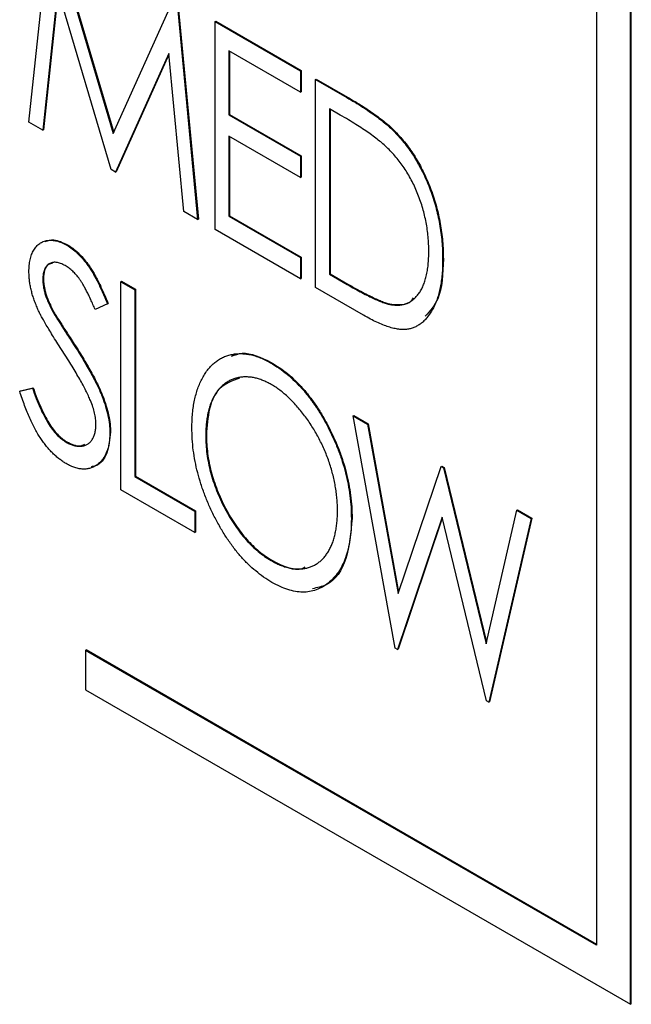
# Model space of a CAD drawing. Header units: millimetres. Extents: x 0 to 420, y 0 to 297.
# Tile 24 of 43: x 340.58 to 342.17, y 214.63 to 217.19. Entities that reach past the tile are written whole.
import ezdxf

# ---------------------------------------------------------------- set-up
doc = ezdxf.new("R2010")
doc.units = ezdxf.units.MM

msp = doc.modelspace()

# ---------------------------------------------------------------- linework, layer by layer
at = {"color": 7, "linetype": 'Continuous', "lineweight": 25}
for p, q in [((342.1663, 214.6349), (342.1663, 217.9011)), ((342.1681, 214.6359), (342.1681, 217.9021)), ((342.0779, 217.85), (342.0779, 214.788)), ((340.6053, 216.9242), (340.6591, 217.4332)), ((340.6659, 217.4293), (340.8242, 216.8948)), ((340.6677, 217.4303), (340.8254, 216.8975)), ((340.6802, 217.2687), (340.6416, 216.9032)), ((340.6815, 217.2645), (340.6434, 216.9042)), ((340.8187, 216.801), (340.6802, 217.2687)), ((340.8242, 216.8948), (340.9819, 217.2468)), ((340.9891, 217.2427), (341.043, 216.6715)), ((340.9908, 217.2437), (341.0448, 216.6725)), ((341.088, 217.1856), (341.0898, 217.1866)), ((341.088, 217.1856), (341.3099, 217.0575)), ((341.088, 216.6455), (341.088, 217.1856)), ((341.0898, 217.1866), (341.3116, 217.0586)), ((340.9681, 217.1025), (340.83, 216.7945)), ((340.9683, 217.1001), (340.8317, 216.7955)), ((341.0069, 216.6923), (340.9681, 217.1025)), ((341.3099, 217.0021), (341.124, 217.1094)), ((341.124, 217.1094), (341.124, 216.9433)), ((341.1257, 217.1084), (341.1257, 216.9443)), ((341.3099, 217.0575), (341.3116, 217.0586)), ((341.3099, 217.0575), (341.3099, 217.0021)), ((341.3116, 217.0586), (341.3116, 217.0032)), ((341.3488, 217.035), (341.3506, 217.036)), ((341.3488, 216.4949), (341.3488, 217.035)), ((341.3488, 217.035), (341.4301, 216.9881)), ((341.3506, 217.036), (341.4318, 216.9892)), ((341.3099, 217.0021), (341.3116, 217.0032)), ((341.4301, 216.9881), (341.4318, 216.9892)), ((341.4131, 216.9425), (341.3848, 216.9589)), ((341.3848, 216.9589), (341.3848, 216.5295)), ((341.3866, 216.9578), (341.3866, 216.5306)), ((341.124, 216.9433), (341.1257, 216.9443)), ((341.124, 216.9433), (341.3099, 216.8359)), ((341.1257, 216.9443), (341.3116, 216.837)), ((340.6416, 216.9032), (340.6053, 216.9242)), ((340.6416, 216.9032), (340.6434, 216.9042)), ((341.3099, 216.7806), (341.124, 216.8879)), ((341.124, 216.8879), (341.124, 216.6801)), ((341.1257, 216.8868), (341.1257, 216.6812)), ((341.5575, 216.8951), (341.5593, 216.8961)), ((341.3099, 216.8359), (341.3116, 216.837)), ((341.3099, 216.8359), (341.3099, 216.7806)), ((341.3116, 216.837), (341.3116, 216.7816)), ((340.83, 216.7945), (340.8187, 216.801)), ((340.83, 216.7945), (340.8317, 216.7955)), ((341.3099, 216.7806), (341.3116, 216.7816)), ((341.043, 216.6715), (341.0069, 216.6923)), ((341.124, 216.6801), (341.1257, 216.6812)), ((341.124, 216.6801), (341.3099, 216.5728)), ((341.1257, 216.6812), (341.3116, 216.5738)), ((341.043, 216.6715), (341.0448, 216.6725)), ((341.3099, 216.5174), (341.088, 216.6455)), ((340.7033, 216.605), (340.7051, 216.606)), ((341.3099, 216.5728), (341.3116, 216.5738)), ((341.3099, 216.5728), (341.3099, 216.5174)), ((341.3116, 216.5738), (341.3116, 216.5184)), ((341.6787, 216.5678), (341.6804, 216.5688)), ((341.3848, 216.5295), (341.3866, 216.5306)), ((341.3848, 216.5295), (341.431, 216.5029)), ((341.3866, 216.5306), (341.4328, 216.5039)), ((340.6413, 216.517), (340.643, 216.5181)), ((340.8436, 216.5101), (340.8454, 216.5112)), ((340.8436, 216.5101), (340.8796, 216.4894)), ((340.8436, 215.97), (340.8436, 216.5101)), ((340.8454, 216.5112), (340.8814, 216.4904)), ((341.3099, 216.5174), (341.3116, 216.5184)), ((341.431, 216.5029), (341.4328, 216.5039)), ((340.8796, 216.4894), (340.8814, 216.4904)), ((340.8796, 216.4894), (340.8796, 216.0047)), ((340.8814, 216.4904), (340.8814, 216.0057)), ((341.4735, 216.423), (341.3488, 216.4949)), ((340.8092, 216.4525), (340.7772, 216.4377)), ((340.8092, 216.4525), (340.8109, 216.4535)), ((341.546, 216.4503), (341.5477, 216.4513)), ((340.6675, 216.4321), (340.6693, 216.4331)), ((340.7212, 216.3473), (340.723, 216.3484)), ((341.2324, 216.2996), (341.2341, 216.3006)), ((340.5813, 216.2257), (340.6146, 216.2338)), ((340.5813, 216.2257), (340.5831, 216.2267)), ((340.5831, 216.2267), (340.6163, 216.2349)), ((340.6146, 216.2338), (340.6163, 216.2349)), ((341.4463, 216.1622), (341.4481, 216.1633)), ((341.4463, 216.1622), (341.4836, 216.1407)), ((341.555, 215.5594), (341.4463, 216.1622)), ((341.4481, 216.1633), (341.4853, 216.1417)), ((341.4836, 216.1407), (341.4853, 216.1417)), ((341.4836, 216.1407), (341.5632, 215.7009)), ((341.4853, 216.1417), (341.5645, 215.7047)), ((340.8152, 216.1188), (340.8169, 216.1198)), ((340.7016, 216.0936), (340.7034, 216.0946)), ((341.064, 216.1107), (341.0658, 216.1117)), ((341.5632, 215.7009), (341.6746, 216.0304)), ((341.6746, 216.0304), (341.6764, 216.0314)), ((341.6746, 216.0304), (341.6806, 216.027)), ((341.6764, 216.0314), (341.6824, 216.028)), ((341.6806, 216.027), (341.6824, 216.028)), ((341.6806, 216.027), (341.7911, 215.5703)), ((341.6824, 216.028), (341.7921, 215.5746)), ((340.8796, 216.0047), (340.8814, 216.0057)), ((340.8796, 216.0047), (341.0355, 215.9147)), ((340.8814, 216.0057), (341.0373, 215.9157)), ((341.0355, 215.8593), (340.8436, 215.97)), ((341.0355, 215.9147), (341.0373, 215.9157)), ((341.0355, 215.9147), (341.0355, 215.8593)), ((341.0373, 215.9157), (341.0373, 215.8603)), ((341.7911, 215.5703), (341.871, 215.9171)), ((341.871, 215.9171), (341.8728, 215.9181)), ((341.871, 215.9171), (341.908, 215.8957)), ((341.8728, 215.9181), (341.9098, 215.8967)), ((341.4418, 215.895), (341.4436, 215.896)), ((341.6772, 215.8993), (341.5611, 215.5559)), ((341.6777, 215.8969), (341.5628, 215.5569)), ((341.7925, 215.4223), (341.6772, 215.8993)), ((341.908, 215.8957), (341.7986, 215.4188)), ((341.9098, 215.8967), (341.8003, 215.4198)), ((341.908, 215.8957), (341.9098, 215.8967)), ((341.0355, 215.8593), (341.0373, 215.8603)), ((341.2341, 215.7862), (341.2358, 215.7872)), ((340.7521, 215.5534), (340.7538, 215.5544)), ((340.7521, 215.5534), (340.7521, 215.4513)), ((342.0779, 214.788), (340.7521, 215.5534)), ((342.0779, 214.79), (340.7538, 215.5544)), ((341.5611, 215.5559), (341.555, 215.5594)), ((341.5611, 215.5559), (341.5628, 215.5569)), ((340.7521, 215.4513), (342.1663, 214.6349)), ((341.7986, 215.4188), (341.7925, 215.4223)), ((341.7986, 215.4188), (341.8003, 215.4198)), ((342.1663, 214.6349), (342.1681, 214.6359))]:
    msp.add_line(p, q, dxfattribs=at)
for points, knots in [([(341.4301, 216.9881), (341.4371, 216.984), (341.4508, 216.976), (341.4704, 216.9638), (341.4887, 216.9518), (341.5054, 216.94), (341.5206, 216.9286), (341.5342, 216.9174), (341.5465, 216.9064), (341.554, 216.8987), (341.5575, 216.8951)], [0, 0, 0, 0, 0.163827, 0.316152, 0.457135, 0.587688, 0.705784, 0.813969, 0.91194, 1, 1, 1, 1]), ([(341.4318, 216.9892), (341.4389, 216.985), (341.4525, 216.977), (341.4722, 216.9648), (341.4904, 216.9528), (341.5071, 216.941), (341.5223, 216.9296), (341.536, 216.9184), (341.5482, 216.9074), (341.5557, 216.8997), (341.5593, 216.8961)], [0, 0, 0, 0, 0.163827, 0.316152, 0.457135, 0.587688, 0.705784, 0.813969, 0.91194, 1, 1, 1, 1]), ([(341.5367, 216.856), (341.5333, 216.8592), (341.5262, 216.866), (341.5145, 216.8757), (341.5013, 216.8859), (341.4866, 216.8965), (341.4704, 216.9075), (341.4526, 216.9188), (341.4334, 216.9307), (341.4201, 216.9385), (341.4131, 216.9425)], [0, 0, 0, 0, 0.084817, 0.180294, 0.287717, 0.406587, 0.537008, 0.679199, 0.833257, 1, 1, 1, 1]), ([(341.5575, 216.8951), (341.5622, 216.89), (341.5714, 216.8799), (341.5845, 216.8635), (341.5969, 216.8463), (341.6085, 216.8283), (341.6191, 216.8094), (341.6292, 216.7898), (341.6383, 216.7693), (341.6468, 216.7481), (341.6542, 216.7264), (341.6608, 216.7044), (341.6663, 216.6822), (341.6708, 216.6597), (341.6744, 216.6369), (341.6769, 216.6139), (341.6784, 216.5907), (341.6786, 216.5755), (341.6786, 216.5678)], [0, 0, 0, 0, 0.056817, 0.112794, 0.168977, 0.225022, 0.281861, 0.339419, 0.39888, 0.460044, 0.522598, 0.585924, 0.650512, 0.716339, 0.784099, 0.853975, 0.925867, 1, 1, 1, 1]), ([(341.5593, 216.8961), (341.5639, 216.891), (341.5732, 216.881), (341.5863, 216.8645), (341.5986, 216.8473), (341.6103, 216.8293), (341.6209, 216.8104), (341.631, 216.7908), (341.6401, 216.7703), (341.6485, 216.7492), (341.656, 216.7275), (341.6626, 216.7054), (341.6681, 216.6832), (341.6726, 216.6607), (341.6761, 216.6379), (341.6786, 216.615), (341.6802, 216.5917), (341.6803, 216.5765), (341.6804, 216.5688)], [0, 0, 0, 0, 0.056817, 0.112794, 0.168977, 0.225022, 0.281861, 0.339419, 0.39888, 0.460044, 0.522598, 0.585924, 0.650512, 0.716339, 0.784099, 0.853975, 0.925867, 1, 1, 1, 1]), ([(341.6427, 216.5886), (341.6426, 216.595), (341.6424, 216.6075), (341.641, 216.6265), (341.6389, 216.6452), (341.6358, 216.6638), (341.6319, 216.6822), (341.6271, 216.7004), (341.6214, 216.7184), (341.6148, 216.7362), (341.6076, 216.7535), (341.5995, 216.7702), (341.5907, 216.7862), (341.5814, 216.8017), (341.5712, 216.8163), (341.5604, 216.8304), (341.5489, 216.8437), (341.5408, 216.8519), (341.5367, 216.856)], [0, 0, 0, 0, 0.073841, 0.144945, 0.213541, 0.280381, 0.345675, 0.409313, 0.47218, 0.534084, 0.594804, 0.654028, 0.711936, 0.769248, 0.826188, 0.883415, 0.940945, 1, 1, 1, 1]), ([(340.6053, 216.5355), (340.6054, 216.5412), (340.6056, 216.5523), (340.6082, 216.5673), (340.612, 216.5809), (340.6176, 216.5924), (340.6245, 216.6022), (340.6328, 216.6096), (340.6425, 216.6147), (340.6533, 216.6175), (340.665, 216.618), (340.6773, 216.6163), (340.6902, 216.6119), (340.6989, 216.6073), (340.7033, 216.605)], [0, 0, 0, 0, 0.090638, 0.178987, 0.264767, 0.350227, 0.433945, 0.516354, 0.596584, 0.678638, 0.759892, 0.840024, 0.919015, 1, 1, 1, 1]), ([(340.6477, 216.6146), (340.6549, 216.6168), (340.6717, 216.6219), (340.6929, 216.6118), (340.7051, 216.606)], [0, 0, 0, 0, 0.424965, 1, 1, 1, 1]), ([(340.7033, 216.605), (340.708, 216.6021), (340.7173, 216.5963), (340.731, 216.5845), (340.7442, 216.5706), (340.7548, 216.5573), (340.7631, 216.5455), (340.7694, 216.5353), (340.7758, 216.5242), (340.7824, 216.5119), (340.7889, 216.4986), (340.7957, 216.4842), (340.8024, 216.4687), (340.8069, 216.458), (340.8092, 216.4525)], [0, 0, 0, 0, 0.101554, 0.201459, 0.303524, 0.409139, 0.465587, 0.525867, 0.591755, 0.66252, 0.738446, 0.820013, 0.907095, 1, 1, 1, 1]), ([(340.7051, 216.606), (340.7098, 216.6031), (340.7191, 216.5973), (340.7328, 216.5855), (340.746, 216.5716), (340.7566, 216.5584), (340.7649, 216.5465), (340.7712, 216.5364), (340.7776, 216.5252), (340.7842, 216.5129), (340.7907, 216.4996), (340.7975, 216.4852), (340.8042, 216.4697), (340.8086, 216.459), (340.8109, 216.4535)], [0, 0, 0, 0, 0.101554, 0.201459, 0.303524, 0.409139, 0.465587, 0.525867, 0.591755, 0.66252, 0.738446, 0.820013, 0.907095, 1, 1, 1, 1]), ([(341.546, 216.4503), (341.5497, 216.4499), (341.557, 216.4491), (341.5674, 216.4493), (341.5772, 216.4512), (341.5864, 216.454), (341.595, 216.4585), (341.6029, 216.4642), (341.6103, 216.4712), (341.617, 216.4795), (341.6231, 216.489), (341.6283, 216.4998), (341.6327, 216.5117), (341.6364, 216.5248), (341.6392, 216.5391), (341.6412, 216.5545), (341.6425, 216.571), (341.6426, 216.5827), (341.6427, 216.5886)], [0, 0, 0, 0, 0.05759, 0.114276, 0.170518, 0.22665, 0.283322, 0.34102, 0.3995, 0.460146, 0.522315, 0.585139, 0.648986, 0.714766, 0.782672, 0.852636, 0.924843, 1, 1, 1, 1]), ([(340.6995, 216.5518), (340.6954, 216.554), (340.6875, 216.5582), (340.6762, 216.5607), (340.666, 216.5604), (340.6573, 216.5566), (340.6501, 216.5504), (340.645, 216.5415), (340.6418, 216.5304), (340.6415, 216.5216), (340.6413, 216.517)], [0, 0, 0, 0, 0.132673, 0.256889, 0.378352, 0.502157, 0.625728, 0.746687, 0.870344, 1, 1, 1, 1]), ([(340.6663, 216.5582), (340.6626, 216.5574), (340.6532, 216.5553), (340.6448, 216.5405), (340.6436, 216.5255), (340.643, 216.5181)], [0, 0, 0, 0, 0.247521, 0.623609, 1, 1, 1, 1]), ([(340.7772, 216.4377), (340.7753, 216.4422), (340.7715, 216.4509), (340.7659, 216.4634), (340.7605, 216.4749), (340.7552, 216.4853), (340.7502, 216.4947), (340.7455, 216.5031), (340.7409, 216.5105), (340.7352, 216.5188), (340.728, 216.528), (340.7188, 216.5376), (340.7093, 216.5456), (340.7028, 216.5497), (340.6995, 216.5518)], [0, 0, 0, 0, 0.103159, 0.198007, 0.285888, 0.366194, 0.439175, 0.505574, 0.56561, 0.618303, 0.716017, 0.810479, 0.904911, 1, 1, 1, 1]), ([(341.6786, 216.5678), (341.6786, 216.5611), (341.6785, 216.548), (341.6772, 216.5294), (341.6753, 216.5117), (341.6724, 216.4952), (341.6689, 216.4796), (341.6645, 216.4652), (341.6594, 216.4518), (341.6533, 216.4397), (341.6469, 216.4285), (341.6396, 216.4188), (341.6323, 216.41), (341.6242, 216.4028), (341.6157, 216.3968), (341.6067, 216.3921), (341.5973, 216.3886), (341.5872, 216.3864), (341.5765, 216.3856), (341.5647, 216.3864), (341.552, 216.3889), (341.5382, 216.3927), (341.5235, 216.3979), (341.5077, 216.4049), (341.4909, 216.4131), (341.4794, 216.4196), (341.4735, 216.423)], [0, 0, 0, 0, 0.0496, 0.097707, 0.144419, 0.190163, 0.234765, 0.278694, 0.32177, 0.364254, 0.405731, 0.445633, 0.484291, 0.521342, 0.557782, 0.593238, 0.627902, 0.662401, 0.697445, 0.733805, 0.772288, 0.812727, 0.855571, 0.900953, 0.94906, 1, 1, 1, 1]), ([(341.6804, 216.5688), (341.6791, 216.531), (341.6769, 216.4685), (341.6459, 216.4345), (341.6336, 216.421)], [0, 0, 0, 0, 0.604432, 1, 1, 1, 1]), ([(340.6276, 216.4404), (340.6258, 216.4447), (340.6223, 216.453), (340.6178, 216.4654), (340.6138, 216.4776), (340.6109, 216.4896), (340.6082, 216.5015), (340.6066, 216.5131), (340.6055, 216.5245), (340.6054, 216.5318), (340.6053, 216.5355)], [0, 0, 0, 0, 0.1300541, 0.2562094, 0.3807846, 0.5051693, 0.6273202, 0.7505558, 0.8749836, 1, 1, 1, 1]), ([(340.6413, 216.517), (340.6413, 216.5141), (340.6415, 216.5082), (340.6425, 216.499), (340.6444, 216.4895), (340.6468, 216.4796), (340.6504, 216.469), (340.655, 216.4576), (340.6608, 216.4451), (340.6652, 216.4366), (340.6675, 216.4321)], [0, 0, 0, 0, 0.111163, 0.221857, 0.333272, 0.44606, 0.56587, 0.697251, 0.841322, 1, 1, 1, 1]), ([(340.643, 216.5181), (340.6431, 216.5151), (340.6433, 216.5093), (340.6443, 216.5001), (340.6461, 216.4906), (340.6485, 216.4807), (340.6521, 216.4701), (340.6568, 216.4586), (340.6625, 216.4461), (340.667, 216.4376), (340.6693, 216.4331)], [0, 0, 0, 0, 0.111163, 0.221857, 0.333272, 0.44606, 0.56587, 0.697251, 0.841322, 1, 1, 1, 1]), ([(341.431, 216.5029), (341.4377, 216.4991), (341.4504, 216.4918), (341.4688, 216.4819), (341.4855, 216.4732), (341.5007, 216.4659), (341.5143, 216.4601), (341.5263, 216.4553), (341.5368, 216.452), (341.5431, 216.4508), (341.546, 216.4503)], [0, 0, 0, 0, 0.171992, 0.329517, 0.474274, 0.605566, 0.723544, 0.828278, 0.920329, 1, 1, 1, 1]), ([(341.4328, 216.5039), (341.4394, 216.5001), (341.4522, 216.4928), (341.4705, 216.4829), (341.4873, 216.4743), (341.5025, 216.467), (341.516, 216.4611), (341.5281, 216.4563), (341.5385, 216.453), (341.5448, 216.4518), (341.5477, 216.4513)], [0, 0, 0, 0, 0.171992, 0.329517, 0.474274, 0.605566, 0.723544, 0.828278, 0.920329, 1, 1, 1, 1]), ([(341.5477, 216.4513), (341.5661, 216.4501), (341.5887, 216.4486), (341.6011, 216.4649), (341.6034, 216.468)], [0, 0, 0, 0, 0.811743, 1, 1, 1, 1]), ([(340.693, 216.3292), (340.6888, 216.3357), (340.6807, 216.3481), (340.6695, 216.3661), (340.6595, 216.3823), (340.6507, 216.3971), (340.6431, 216.4101), (340.6367, 216.4216), (340.6316, 216.4315), (340.6288, 216.4377), (340.6276, 216.4404)], [0, 0, 0, 0, 0.179581, 0.343617, 0.491579, 0.6242, 0.741558, 0.842319, 0.928895, 1, 1, 1, 1]), ([(340.6675, 216.4321), (340.6684, 216.4306), (340.6704, 216.4268), (340.6743, 216.4206), (340.6793, 216.4126), (340.6854, 216.4028), (340.6927, 216.3914), (340.7011, 216.3782), (340.7108, 216.3634), (340.7176, 216.3529), (340.7212, 216.3473)], [0, 0, 0, 0, 0.053127, 0.126801, 0.220159, 0.334969, 0.470484, 0.62573, 0.802572, 1, 1, 1, 1]), ([(340.6693, 216.4331), (340.6701, 216.4316), (340.6722, 216.4279), (340.6761, 216.4216), (340.6811, 216.4136), (340.6871, 216.4038), (340.6945, 216.3924), (340.7029, 216.3792), (340.7126, 216.3644), (340.7194, 216.3539), (340.723, 216.3484)], [0, 0, 0, 0, 0.053127, 0.126801, 0.220159, 0.334969, 0.470484, 0.62573, 0.802572, 1, 1, 1, 1]), ([(340.7212, 216.3473), (340.7255, 216.3406), (340.7339, 216.3274), (340.7458, 216.3081), (340.7566, 216.2897), (340.7665, 216.2723), (340.7752, 216.2559), (340.7828, 216.2404), (340.7896, 216.2259), (340.7968, 216.208), (340.8042, 216.1869), (340.8105, 216.1627), (340.8145, 216.1398), (340.8149, 216.1258), (340.8152, 216.1188)], [0, 0, 0, 0, 0.092835, 0.180122, 0.261904, 0.33901, 0.410469, 0.476826, 0.538893, 0.5963, 0.703384, 0.805063, 0.903484, 1, 1, 1, 1]), ([(340.723, 216.3484), (340.7273, 216.3416), (340.7357, 216.3285), (340.7476, 216.3092), (340.7584, 216.2908), (340.7682, 216.2734), (340.777, 216.2569), (340.7846, 216.2414), (340.7913, 216.2269), (340.7985, 216.2091), (340.8059, 216.1879), (340.8123, 216.1638), (340.8162, 216.1409), (340.8167, 216.1268), (340.8169, 216.1198)], [0, 0, 0, 0, 0.092835, 0.180122, 0.261904, 0.33901, 0.410469, 0.476826, 0.538893, 0.5963, 0.703384, 0.805063, 0.903484, 1, 1, 1, 1]), ([(340.7649, 216.2016), (340.7632, 216.2057), (340.7594, 216.2143), (340.7529, 216.2277), (340.7454, 216.2421), (340.737, 216.2576), (340.7273, 216.274), (340.7169, 216.2915), (340.7053, 216.3101), (340.6972, 216.3227), (340.693, 216.3292)], [0, 0, 0, 0, 0.09271, 0.194169, 0.304693, 0.424569, 0.553895, 0.692828, 0.841495, 1, 1, 1, 1]), ([(341.028, 216.1313), (341.0281, 216.1376), (341.0284, 216.1502), (341.0295, 216.1685), (341.0317, 216.1859), (341.0347, 216.2025), (341.0386, 216.2181), (341.0432, 216.233), (341.0489, 216.2469), (341.0552, 216.26), (341.0623, 216.2721), (341.0701, 216.2829), (341.0785, 216.2924), (341.0876, 216.3007), (341.0972, 216.3077), (341.1076, 216.3134), (341.1184, 216.318), (341.13, 216.3212), (341.1418, 216.3232), (341.1541, 216.3236), (341.1665, 216.3231), (341.1792, 216.321), (341.1922, 216.3177), (341.2054, 216.3129), (341.2188, 216.3072), (341.2278, 216.3021), (341.2324, 216.2996)], [0, 0, 0, 0, 0.04678, 0.092881, 0.138469, 0.183655, 0.22832, 0.27286, 0.317506, 0.361972, 0.406147, 0.44913, 0.491318, 0.532516, 0.573269, 0.613767, 0.654002, 0.694197, 0.734132, 0.77292, 0.811012, 0.848988, 0.886338, 0.924053, 0.961885, 1, 1, 1, 1]), ([(341.1312, 216.3166), (341.1399, 216.3202), (341.1687, 216.3318), (341.2073, 216.3134), (341.2341, 216.3006)], [0, 0, 0, 0, 0.3035056, 1, 1, 1, 1]), ([(341.2324, 216.2996), (341.2397, 216.2951), (341.254, 216.2863), (341.2751, 216.2703), (341.2952, 216.2521), (341.3145, 216.2321), (341.3328, 216.2099), (341.3502, 216.1856), (341.3667, 216.1594), (341.382, 216.1314), (341.3959, 216.1024), (341.4083, 216.0729), (341.4186, 216.0434), (341.4272, 216.0138), (341.4337, 215.9841), (341.4384, 215.9543), (341.4413, 215.9243), (341.4416, 215.9049), (341.4418, 215.895)], [0, 0, 0, 0, 0.060777, 0.119837, 0.177482, 0.234757, 0.292699, 0.351387, 0.412112, 0.475338, 0.539426, 0.602801, 0.666177, 0.729885, 0.79476, 0.860919, 0.929357, 1, 1, 1, 1]), ([(341.2341, 216.3006), (341.2414, 216.2961), (341.2558, 216.2873), (341.2769, 216.2714), (341.297, 216.2531), (341.3163, 216.2331), (341.3346, 216.2109), (341.352, 216.1866), (341.3684, 216.1604), (341.3837, 216.1324), (341.3977, 216.1034), (341.4101, 216.074), (341.4203, 216.0444), (341.429, 216.0148), (341.4355, 215.9851), (341.4402, 215.9553), (341.443, 215.9254), (341.4434, 215.9059), (341.4436, 215.896)], [0, 0, 0, 0, 0.060777, 0.119837, 0.177482, 0.234757, 0.292699, 0.351387, 0.412112, 0.475338, 0.539426, 0.602801, 0.666177, 0.729885, 0.79476, 0.860919, 0.929357, 1, 1, 1, 1]), ([(341.2341, 216.2432), (341.2303, 216.2453), (341.2229, 216.2494), (341.212, 216.2541), (341.2011, 216.258), (341.1904, 216.2609), (341.1798, 216.2625), (341.1694, 216.2632), (341.1591, 216.2628), (341.1491, 216.2614), (341.1394, 216.2591), (341.1302, 216.2555), (341.1214, 216.2512), (341.1134, 216.2457), (341.1058, 216.2394), (341.0987, 216.2321), (341.0923, 216.2237), (341.0864, 216.2144), (341.0811, 216.2042), (341.0765, 216.1932), (341.0727, 216.1813), (341.0695, 216.1688), (341.0671, 216.1554), (341.0653, 216.1413), (341.0642, 216.1263), (341.0641, 216.116), (341.064, 216.1107)], [0, 0, 0, 0, 0.038303, 0.07621, 0.113876, 0.151881, 0.190551, 0.229583, 0.269303, 0.310189, 0.35125, 0.392151, 0.433118, 0.473867, 0.515016, 0.556526, 0.598844, 0.641876, 0.68506, 0.72855, 0.772401, 0.816562, 0.861105, 0.906555, 0.952693, 1, 1, 1, 1]), ([(341.1516, 216.2598), (341.1328, 216.2531), (341.0972, 216.2405), (341.0705, 216.1827), (341.0673, 216.1354), (341.0658, 216.1117)], [0, 0, 0, 0, 0.358583, 0.679134, 1, 1, 1, 1]), ([(341.4058, 215.9159), (341.4057, 215.9212), (341.4056, 215.9316), (341.4046, 215.9476), (341.4027, 215.9636), (341.4003, 215.9796), (341.3972, 215.9956), (341.3934, 216.0116), (341.3888, 216.0277), (341.3836, 216.0438), (341.3777, 216.0597), (341.3712, 216.0754), (341.3641, 216.0907), (341.3565, 216.1057), (341.3484, 216.1204), (341.3396, 216.1348), (341.3303, 216.1488), (341.3204, 216.1625), (341.3103, 216.1756), (341.2999, 216.1879), (341.2893, 216.1993), (341.2786, 216.21), (341.2676, 216.2197), (341.2566, 216.2284), (341.2454, 216.2365), (341.2379, 216.241), (341.2341, 216.2432)], [0, 0, 0, 0, 0.046717, 0.092587, 0.137451, 0.181728, 0.225236, 0.268217, 0.311157, 0.354098, 0.396612, 0.438431, 0.479727, 0.520675, 0.561455, 0.60225, 0.643494, 0.684865, 0.726071, 0.766406, 0.806074, 0.845091, 0.883761, 0.922419, 0.961009, 1, 1, 1, 1]), ([(340.7019, 216.038), (340.6989, 216.0398), (340.693, 216.0434), (340.6842, 216.0499), (340.6755, 216.0568), (340.6672, 216.0648), (340.659, 216.0732), (340.6511, 216.0826), (340.6433, 216.0925), (340.6357, 216.1033), (340.6284, 216.115), (340.6212, 216.1277), (340.6141, 216.1415), (340.6072, 216.1563), (340.6005, 216.1722), (340.594, 216.189), (340.5874, 216.207), (340.5834, 216.2193), (340.5813, 216.2257)], [0, 0, 0, 0, 0.053576, 0.105862, 0.158244, 0.210268, 0.262558, 0.315176, 0.369495, 0.424923, 0.482622, 0.544135, 0.609033, 0.678399, 0.751706, 0.829652, 0.912211, 1, 1, 1, 1]), ([(340.6146, 216.2338), (340.6176, 216.225), (340.6235, 216.208), (340.6336, 216.1839), (340.6439, 216.1623), (340.6546, 216.1433), (340.6657, 216.1268), (340.6773, 216.1129), (340.6893, 216.1015), (340.6975, 216.0962), (340.7016, 216.0936)], [0, 0, 0, 0, 0.167522, 0.319788, 0.457125, 0.581477, 0.694911, 0.800141, 0.900546, 1, 1, 1, 1]), ([(340.6163, 216.2349), (340.6194, 216.226), (340.6253, 216.209), (340.6354, 216.1849), (340.6456, 216.1633), (340.6563, 216.1443), (340.6675, 216.1278), (340.679, 216.114), (340.6911, 216.1025), (340.6993, 216.0972), (340.7034, 216.0946)], [0, 0, 0, 0, 0.167522, 0.319788, 0.457125, 0.581477, 0.694911, 0.800141, 0.900546, 1, 1, 1, 1]), ([(340.7792, 216.1403), (340.779, 216.1449), (340.7787, 216.1542), (340.7758, 216.1693), (340.7714, 216.1852), (340.7672, 216.196), (340.7649, 216.2016)], [0, 0, 0, 0, 0.239185, 0.48418, 0.73391, 1, 1, 1, 1]), ([(340.7016, 216.0936), (340.7051, 216.0917), (340.712, 216.088), (340.7221, 216.0847), (340.732, 216.0829), (340.7413, 216.083), (340.7501, 216.0847), (340.7577, 216.0884), (340.7643, 216.0935), (340.7696, 216.1007), (340.774, 216.1089), (340.7769, 216.1184), (340.7789, 216.1287), (340.7791, 216.1364), (340.7792, 216.1403)], [0, 0, 0, 0, 0.084428, 0.167352, 0.250895, 0.336784, 0.422055, 0.505339, 0.58776, 0.670562, 0.754119, 0.835993, 0.917132, 1, 1, 1, 1]), ([(340.8152, 216.1188), (340.8151, 216.114), (340.815, 216.1045), (340.8132, 216.0914), (340.8108, 216.0792), (340.807, 216.0682), (340.8025, 216.0581), (340.7967, 216.0494), (340.7901, 216.0415), (340.7823, 216.035), (340.774, 216.0296), (340.765, 216.026), (340.7556, 216.0239), (340.7457, 216.0234), (340.7354, 216.0246), (340.7246, 216.0273), (340.7134, 216.0317), (340.7058, 216.0359), (340.7019, 216.038)], [0, 0, 0, 0, 0.066619, 0.131755, 0.195289, 0.258449, 0.321468, 0.384829, 0.448627, 0.514345, 0.579, 0.641725, 0.702085, 0.760768, 0.819627, 0.878453, 0.938323, 1, 1, 1, 1]), ([(340.8169, 216.1198), (340.815, 216.1008), (340.8111, 216.0628), (340.7892, 216.0334), (340.7705, 216.0304), (340.7665, 216.0298)], [0, 0, 0, 0, 0.440961, 0.88184, 1, 1, 1, 1]), ([(341.2356, 215.7299), (341.2284, 215.7343), (341.2143, 215.7429), (341.1937, 215.7589), (341.1738, 215.7767), (341.1548, 215.7967), (341.1367, 215.8188), (341.1194, 215.8431), (341.1031, 215.8694), (341.0878, 215.8974), (341.0738, 215.9264), (341.0616, 215.9558), (341.0511, 215.9852), (341.0427, 216.0146), (341.0361, 216.0439), (341.0314, 216.0732), (341.0286, 216.1026), (341.0282, 216.1216), (341.028, 216.1313)], [0, 0, 0, 0, 0.060092, 0.118765, 0.176176, 0.233411, 0.291492, 0.350726, 0.412057, 0.475938, 0.540689, 0.604578, 0.668496, 0.732277, 0.796814, 0.862626, 0.930203, 1, 1, 1, 1]), ([(340.7034, 216.0946), (340.7152, 216.0889), (340.733, 216.0804), (340.746, 216.0864), (340.7503, 216.0885)], [0, 0, 0, 0, 0.667083, 1, 1, 1, 1]), ([(341.064, 216.1107), (341.0641, 216.1028), (341.0644, 216.0874), (341.0668, 216.0635), (341.0708, 216.0397), (341.0762, 216.0159), (341.0832, 215.9921), (341.0918, 215.9683), (341.102, 215.9446), (341.1136, 215.9212), (341.1262, 215.8986), (341.1398, 215.8774), (341.1539, 215.8579), (341.1687, 215.8401), (341.1841, 215.8239), (341.2002, 215.8095), (341.2169, 215.7966), (341.2283, 215.7897), (341.2341, 215.7862)], [0, 0, 0, 0, 0.0701901, 0.1378979, 0.2036254, 0.268135, 0.3320576, 0.3955341, 0.4593006, 0.5242152, 0.5880644, 0.6495622, 0.7088344, 0.7668096, 0.8243384, 0.8816137, 0.940178, 1, 1, 1, 1]), ([(341.0658, 216.1117), (341.0659, 216.1038), (341.0662, 216.0884), (341.0686, 216.0645), (341.0725, 216.0407), (341.0779, 216.0169), (341.085, 215.9931), (341.0935, 215.9693), (341.1037, 215.9456), (341.1154, 215.9222), (341.128, 215.8996), (341.1415, 215.8784), (341.1556, 215.8589), (341.1705, 215.8411), (341.1859, 215.8249), (341.202, 215.8105), (341.2187, 215.7976), (341.2301, 215.7907), (341.2358, 215.7872)], [0, 0, 0, 0, 0.0701901, 0.1378979, 0.2036254, 0.268135, 0.3320576, 0.3955341, 0.4593006, 0.5242152, 0.5880644, 0.6495622, 0.7088344, 0.7668096, 0.8243384, 0.8816137, 0.940178, 1, 1, 1, 1]), ([(341.2341, 215.7862), (341.2379, 215.784), (341.2457, 215.7797), (341.2571, 215.7746), (341.2684, 215.7704), (341.2794, 215.7675), (341.2901, 215.7655), (341.3007, 215.7644), (341.311, 215.7647), (341.3211, 215.7659), (341.3308, 215.7682), (341.34, 215.7714), (341.3487, 215.7758), (341.3567, 215.7811), (341.3643, 215.7874), (341.3713, 215.7946), (341.3777, 215.8031), (341.3836, 215.8124), (341.3888, 215.8227), (341.3934, 215.8336), (341.3973, 215.8454), (341.4003, 215.8581), (341.4027, 215.8714), (341.4046, 215.8854), (341.4056, 215.9003), (341.4057, 215.9107), (341.4058, 215.9159)], [0, 0, 0, 0, 0.039791, 0.079142, 0.118271, 0.157091, 0.196038, 0.234995, 0.27473, 0.315159, 0.355912, 0.396284, 0.436676, 0.477068, 0.517642, 0.559027, 0.600778, 0.64368, 0.687026, 0.730387, 0.7738, 0.817751, 0.86216, 0.907156, 0.953156, 1, 1, 1, 1]), ([(341.4418, 215.895), (341.4416, 215.8854), (341.4413, 215.8665), (341.4384, 215.84), (341.4337, 215.8158), (341.4272, 215.7937), (341.4187, 215.7738), (341.4083, 215.7562), (341.3961, 215.7408), (341.3821, 215.7279), (341.367, 215.7173), (341.3506, 215.7099), (341.3335, 215.7054), (341.3155, 215.7041), (341.2967, 215.7057), (341.277, 215.7108), (341.2566, 215.7185), (341.2426, 215.7261), (341.2356, 215.7299)], [0, 0, 0, 0, 0.070676, 0.139132, 0.205556, 0.27069, 0.335047, 0.398924, 0.463101, 0.527903, 0.591643, 0.652825, 0.711854, 0.769106, 0.826061, 0.882826, 0.940579, 1, 1, 1, 1]), ([(341.4436, 215.896), (341.4405, 215.8595), (341.4345, 215.7866), (341.3928, 215.7239), (341.3529, 215.7159), (341.3407, 215.7134)], [0, 0, 0, 0, 0.409385, 0.818114, 1, 1, 1, 1]), ([(341.2358, 215.7872), (341.2647, 215.7726), (341.2975, 215.7561), (341.3193, 215.7685), (341.3219, 215.77)], [0, 0, 0, 0, 0.88149, 1, 1, 1, 1])]:
    msp.add_open_spline(points, degree=3, knots=knots, dxfattribs=at)

doc.saveas('drawing.dxf')
